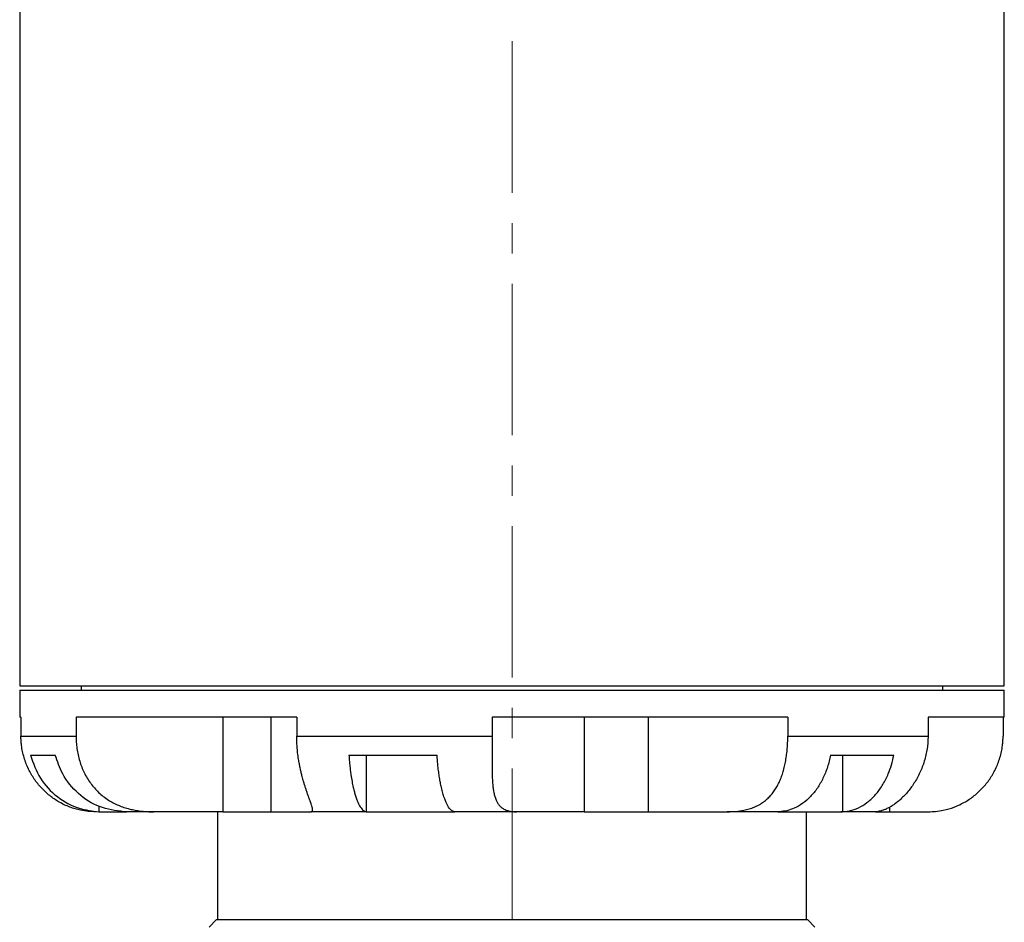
# Model space of a CAD drawing. Header units: inches. Extents: x 2.4 to 40.6, y 0.9 to 32.7.
# Tile 58 of 68: x 35.8 to 39, y 12.9 to 15.8. Entities that reach past the tile are written whole.
import ezdxf

# ---------------------------------------------------------------- set-up
doc = ezdxf.new("R2010")
doc.units = ezdxf.units.IN
doc.header["$MEASUREMENT"] = 0
doc.linetypes.add('CENTERX2', pattern=[0.8, 0.5, -0.1, 0.1, -0.1])

msp = doc.modelspace()

# ---------------------------------------------------------------- linework, layer by layer
at = {"color": 7, "linetype": 'CENTERX2', "lineweight": 18}
msp.add_line((37.4222, 9.6604), (37.4222, 24.4466), dxfattribs=at)
at = {"color": 7, "linetype": 'Continuous', "lineweight": 25}
for p, q in [((35.7968, 16.1187), (35.7968, 13.6337)), ((39.0468, 13.6337), (39.0468, 16.1187)), ((35.7968, 13.6337), (39.0468, 13.6337)), ((35.7968, 13.6187), (35.7968, 13.5297)), ((35.7968, 13.6187), (39.0468, 13.6187)), ((35.9993, 13.6337), (35.9993, 13.6187)), ((38.8443, 13.6187), (38.8443, 13.6337)), ((39.0468, 13.5297), (39.0468, 13.6187)), ((35.801, 13.5297), (35.7968, 13.5297)), ((35.801, 13.5297), (35.801, 13.4677)), ((36.7113, 13.5297), (35.9829, 13.5297)), ((35.9829, 13.5297), (35.9829, 13.4677)), ((36.4673, 13.5297), (36.4673, 13.2177)), ((36.6253, 13.5297), (36.6253, 13.2177)), ((36.7113, 13.5297), (36.7113, 13.4677)), ((37.3562, 13.5297), (37.3562, 13.4677)), ((38.3322, 13.5297), (37.3562, 13.5297)), ((37.6601, 13.5297), (37.6601, 13.2177)), ((37.8718, 13.5297), (37.8718, 13.2177)), ((38.3322, 13.5297), (38.3322, 13.4677)), ((39.0468, 13.5297), (38.7952, 13.5297)), ((38.7952, 13.5297), (38.7952, 13.4677)), ((39.0427, 13.5297), (39.0427, 13.4677)), ((35.801, 13.4677), (35.9829, 13.4677)), ((36.7113, 13.4677), (37.3562, 13.4677)), ((38.3322, 13.4677), (38.7952, 13.4677)), ((35.8323, 13.4047), (35.9144, 13.4047)), ((36.8836, 13.4047), (37.1745, 13.4047)), ((36.9409, 13.4047), (36.9409, 13.2178)), ((38.4732, 13.4047), (38.682, 13.4047)), ((38.5133, 13.4047), (38.5133, 13.2178)), ((36.0583, 13.2361), (36.0583, 13.2178)), ((38.6684, 13.2327), (38.6684, 13.2177)), ((36.0583, 13.2178), (36.0662, 13.2177)), ((36.0662, 13.2177), (36.1492, 13.2177)), ((36.1482, 13.2177), (36.1404, 13.2178)), ((36.2388, 13.2177), (36.1482, 13.2177)), ((36.4673, 13.2177), (36.2388, 13.2177)), ((36.4493, 13.2177), (36.4493, 12.8617)), ((36.4673, 13.2177), (36.6253, 13.2177)), ((36.6253, 13.2177), (36.7577, 13.2177)), ((36.9431, 13.2177), (36.7577, 13.2177)), ((36.9409, 13.2178), (36.9431, 13.2177)), ((36.9431, 13.2177), (37.2336, 13.2177)), ((37.2336, 13.2177), (37.2319, 13.2178)), ((37.4372, 13.2177), (37.2336, 13.2177)), ((37.6601, 13.2177), (37.4372, 13.2177)), ((37.6601, 13.2177), (37.8718, 13.2177)), ((37.8718, 13.2177), (38.1325, 13.2177)), ((38.2988, 13.2177), (38.1325, 13.2177)), ((38.3045, 13.2178), (38.2988, 13.2177)), ((38.2988, 13.2177), (38.5073, 13.2177)), ((38.3943, 12.8617), (38.3943, 13.2177)), ((38.5073, 13.2177), (38.5133, 13.2178)), ((38.6202, 13.2177), (38.5073, 13.2177)), ((38.6219, 13.2177), (38.6684, 13.2177)), ((38.6684, 13.2177), (38.7966, 13.2177)), ((36.4468, 12.8617), (36.4218, 12.8367)), ((36.4468, 12.8617), (38.3968, 12.8617)), ((38.4218, 12.8367), (38.3968, 12.8617))]:
    msp.add_line(p, q, dxfattribs=at)
for points, knots in [([(36.0471, 13.2177), (36.0393, 13.2179), (36.0236, 13.2183), (36.0009, 13.2218), (35.9803, 13.2269), (35.9621, 13.233), (35.9437, 13.2408), (35.9263, 13.25), (35.9103, 13.2602), (35.8957, 13.271), (35.8816, 13.2831), (35.8684, 13.2963), (35.8561, 13.3105), (35.8449, 13.3256), (35.8347, 13.3417), (35.8256, 13.3589), (35.8177, 13.3771), (35.8111, 13.3964), (35.806, 13.4163), (35.8029, 13.435), (35.8012, 13.4522), (35.801, 13.4625), (35.801, 13.4677)], [0, 0, 0, 0, 0.073501, 0.148033, 0.198992, 0.25039, 0.303239, 0.356617, 0.401546, 0.446792, 0.493004, 0.539537, 0.585102, 0.630949, 0.677652, 0.724641, 0.773773, 0.823227, 0.873692, 0.924505, 0.96218, 1, 1, 1, 1]), ([(35.9829, 13.4677), (35.983, 13.4608), (35.9833, 13.4469), (35.9856, 13.4261), (35.9893, 13.4054), (35.9946, 13.3851), (36.0014, 13.3656), (36.0096, 13.3468), (36.0194, 13.3287), (36.0307, 13.3117), (36.0433, 13.296), (36.0572, 13.2815), (36.0726, 13.2682), (36.0889, 13.2567), (36.1057, 13.247), (36.1228, 13.2389), (36.1409, 13.232), (36.1593, 13.2267), (36.1776, 13.2227), (36.1958, 13.22), (36.2142, 13.2183), (36.2286, 13.2177), (36.2368, 13.2177), (36.2388, 13.2177)], [0, 0, 0, 0, 0.05055, 0.101453, 0.153464, 0.205856, 0.256411, 0.307318, 0.35935, 0.411782, 0.461709, 0.512019, 0.563588, 0.61562, 0.661984, 0.708704, 0.756545, 0.80477, 0.849192, 0.893889, 0.939382, 0.985121, 1, 1, 1, 1]), ([(36.7577, 13.2177), (36.7581, 13.2177), (36.7594, 13.2177), (36.7611, 13.2182), (36.7629, 13.2196), (36.7637, 13.2221), (36.7636, 13.2258), (36.7629, 13.2303), (36.7609, 13.2379), (36.7576, 13.2475), (36.754, 13.2577), (36.7508, 13.2664), (36.7474, 13.2759), (36.7438, 13.2864), (36.7405, 13.2964), (36.7371, 13.307), (36.7334, 13.3192), (36.7297, 13.3322), (36.7263, 13.3459), (36.7233, 13.3589), (36.7205, 13.3725), (36.7177, 13.3883), (36.7146, 13.4096), (36.7125, 13.4316), (36.7115, 13.4522), (36.7114, 13.4625), (36.7113, 13.4677)], [0, 0, 0, 0, 0.0183472, 0.0551097, 0.0921244, 0.1480816, 0.18631, 0.2247198, 0.2768372, 0.3566278, 0.3903297, 0.4241657, 0.4698923, 0.5046578, 0.5395576, 0.5737356, 0.6080334, 0.6543062, 0.6894277, 0.7246692, 0.7615237, 0.7985139, 0.84847, 0.9245063, 0.9621806, 1, 1, 1, 1]), ([(37.3562, 13.4677), (37.3562, 13.4608), (37.3562, 13.4469), (37.3561, 13.4261), (37.356, 13.4054), (37.3559, 13.3851), (37.3559, 13.3656), (37.3562, 13.3468), (37.3568, 13.3287), (37.3578, 13.3117), (37.3595, 13.296), (37.3618, 13.2815), (37.365, 13.2682), (37.3692, 13.2567), (37.3741, 13.247), (37.3799, 13.2389), (37.3867, 13.232), (37.3945, 13.2267), (37.403, 13.2227), (37.4122, 13.22), (37.4223, 13.2183), (37.4308, 13.2177), (37.4359, 13.2177), (37.4372, 13.2177)], [0, 0, 0, 0, 0.05055, 0.101453, 0.153464, 0.205856, 0.256411, 0.307318, 0.35935, 0.411782, 0.461709, 0.512019, 0.563588, 0.61562, 0.661984, 0.708704, 0.756545, 0.80477, 0.849192, 0.893889, 0.939382, 0.985121, 1, 1, 1, 1]), ([(38.1325, 13.2177), (38.1418, 13.2179), (38.1607, 13.2183), (38.1847, 13.2218), (38.2051, 13.2269), (38.222, 13.233), (38.238, 13.2408), (38.2522, 13.25), (38.2646, 13.2602), (38.2753, 13.271), (38.2852, 13.2831), (38.2939, 13.2963), (38.3017, 13.3105), (38.3085, 13.3256), (38.3144, 13.3417), (38.3195, 13.3589), (38.3237, 13.3771), (38.3272, 13.3964), (38.3297, 13.4163), (38.3318, 13.4401), (38.3321, 13.4574), (38.3322, 13.4677)], [0, 0, 0, 0, 0.073501, 0.148034, 0.198996, 0.250395, 0.303246, 0.356627, 0.401557, 0.446805, 0.493019, 0.539554, 0.58512, 0.630969, 0.677674, 0.724664, 0.773798, 0.823254, 0.87372, 0.924535, 1, 1, 1, 1]), ([(38.7952, 13.4677), (38.795, 13.4608), (38.7947, 13.4469), (38.7923, 13.4261), (38.7885, 13.4054), (38.7831, 13.3851), (38.7764, 13.3656), (38.7685, 13.3468), (38.7592, 13.3287), (38.749, 13.3117), (38.7381, 13.296), (38.7265, 13.2815), (38.7143, 13.2682), (38.7021, 13.2567), (38.6903, 13.247), (38.6789, 13.2389), (38.6676, 13.232), (38.657, 13.2267), (38.6472, 13.2227), (38.6383, 13.22), (38.63, 13.2183), (38.6241, 13.2177), (38.621, 13.2177), (38.6202, 13.2177)], [0, 0, 0, 0, 0.05055, 0.101453, 0.153464, 0.205856, 0.256411, 0.307318, 0.35935, 0.411782, 0.461709, 0.512019, 0.563588, 0.61562, 0.661984, 0.708704, 0.756545, 0.80477, 0.849192, 0.893889, 0.939382, 0.985121, 1, 1, 1, 1]), ([(38.7966, 13.2177), (38.8044, 13.2179), (38.8201, 13.2183), (38.8486, 13.2227), (38.8819, 13.2322), (38.9168, 13.2488), (38.9485, 13.2705), (38.9758, 13.2958), (38.9995, 13.3253), (39.019, 13.3589), (39.0335, 13.3963), (39.0402, 13.4282), (39.0425, 13.4522), (39.0427, 13.4625), (39.0427, 13.4677)], [0, 0, 0, 0, 0.073553, 0.148138, 0.250457, 0.356627, 0.446787, 0.539519, 0.630925, 0.724613, 0.823189, 0.924451, 0.962153, 1, 1, 1, 1]), ([(35.8323, 13.4047), (35.8417, 13.3782), (35.8605, 13.3252), (35.9188, 13.2641), (35.9872, 13.2261), (36.0362, 13.2204), (36.0583, 13.2178)], [0, 0, 0, 0, 0.261611, 0.523219, 0.785561, 1, 1, 1, 1]), ([(36.1404, 13.2178), (36.1132, 13.2215), (36.0588, 13.2289), (35.988, 13.2748), (35.9374, 13.3357), (35.9214, 13.3835), (35.9144, 13.4047)], [0, 0, 0, 0, 0.264283, 0.528629, 0.792075, 1, 1, 1, 1]), ([(36.8836, 13.4047), (36.884, 13.399), (36.8848, 13.3878), (36.8863, 13.3712), (36.8881, 13.355), (36.8906, 13.337), (36.8937, 13.3177), (36.8975, 13.2991), (36.9014, 13.2832), (36.9054, 13.2696), (36.9096, 13.2573), (36.9141, 13.2466), (36.9188, 13.2375), (36.9236, 13.2301), (36.9286, 13.2243), (36.9332, 13.2206), (36.9373, 13.2185), (36.9397, 13.218), (36.9409, 13.2178)], [0, 0, 0, 0, 0.054463, 0.109197, 0.164776, 0.220642, 0.300721, 0.381667, 0.446345, 0.511475, 0.578026, 0.645067, 0.709744, 0.774869, 0.8414, 0.908416, 0.95413, 1, 1, 1, 1]), ([(37.2319, 13.2178), (37.2306, 13.218), (37.2282, 13.2185), (37.2246, 13.2204), (37.221, 13.2231), (37.2169, 13.2271), (37.2125, 13.233), (37.2077, 13.2412), (37.2031, 13.2511), (37.1983, 13.2636), (37.1934, 13.279), (37.1891, 13.2963), (37.1855, 13.3137), (37.1825, 13.3307), (37.1798, 13.3488), (37.1776, 13.3674), (37.1758, 13.3861), (37.175, 13.3984), (37.1745, 13.4047)], [0, 0, 0, 0, 0.046296, 0.092754, 0.139709, 0.186834, 0.251907, 0.317434, 0.384398, 0.45186, 0.534614, 0.61832, 0.682577, 0.747279, 0.813384, 0.879976, 0.939808, 1, 1, 1, 1]), ([(38.4732, 13.4047), (38.4702, 13.3914), (38.4641, 13.3646), (38.4492, 13.328), (38.4302, 13.2948), (38.4075, 13.2669), (38.3817, 13.2444), (38.3553, 13.2294), (38.3293, 13.2203), (38.3128, 13.2186), (38.3045, 13.2178)], [0, 0, 0, 0, 0.1289681, 0.2616852, 0.3906625, 0.5233606, 0.6527052, 0.7857656, 0.8918825, 1, 1, 1, 1]), ([(38.5133, 13.2178), (38.5234, 13.2189), (38.5437, 13.2212), (38.573, 13.2335), (38.6006, 13.2522), (38.6254, 13.2769), (38.647, 13.3074), (38.6632, 13.3397), (38.675, 13.3726), (38.6797, 13.3939), (38.682, 13.4047)], [0, 0, 0, 0, 0.130292, 0.264349, 0.394658, 0.52877, 0.658631, 0.792294, 0.895212, 1, 1, 1, 1])]:
    msp.add_open_spline(points, degree=3, knots=knots, dxfattribs=at)

doc.saveas('drawing.dxf')
